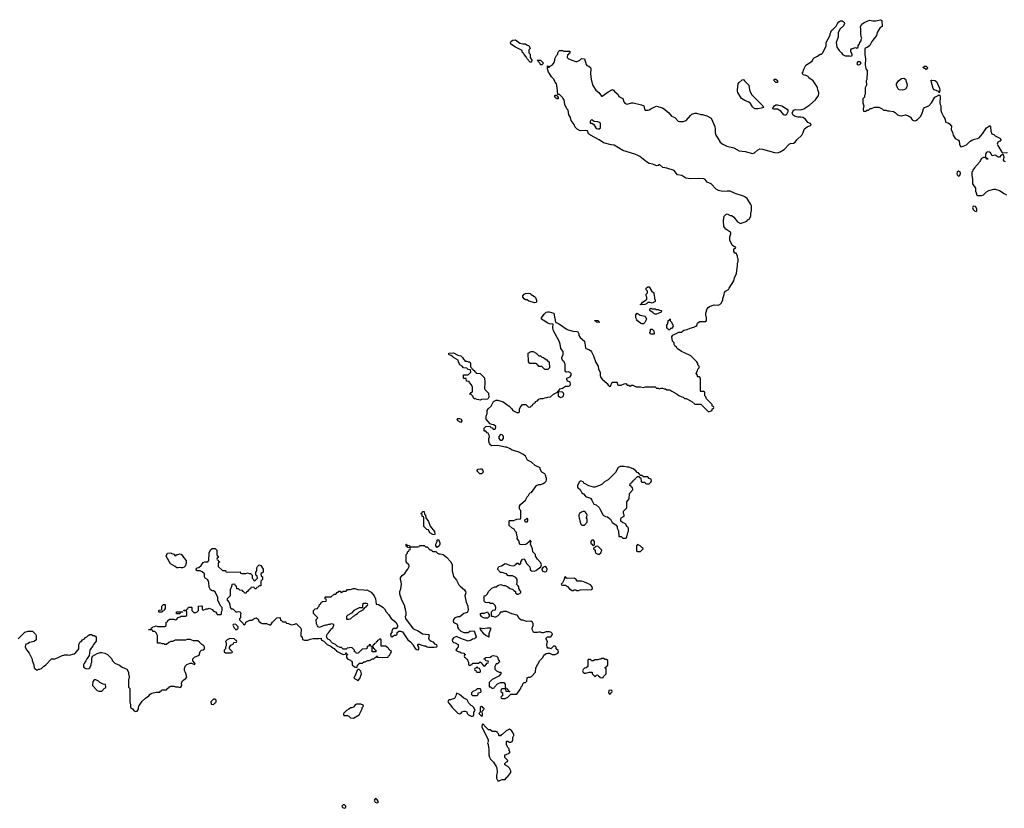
# Model space of a CAD drawing. Header units: inches. Extents: x 1861287 to 2052918, y 204622 to 437896.
# Tile 173 of 215: x 1985936 to 1999313, y 357561 to 368282. Entities that reach past the tile are written whole.
import ezdxf

# ---------------------------------------------------------------- set-up
doc = ezdxf.new("R2010")
doc.units = ezdxf.units.IN
doc.header["$MEASUREMENT"] = 0
for name, color, linetype in [('B9385', 7, 'Continuous'), ('B9386', 7, 'Continuous'), ('B9395', 7, 'Continuous'), ('B9396', 7, 'Continuous')]:
    doc.layers.add(name, color=color, linetype=linetype)

msp = doc.modelspace()

# ---------------------------------------------------------------- linework, layer by layer
at = {"layer": 'B9385', "color": 5, "elevation": 160}
for points in [[(1985916, 359864), (1986005, 359955), (1986050, 359971), (1986112, 359970), (1986152, 359930), (1986162, 359910), (1986162, 359850), (1986131, 359829), (1986070, 359815), (1986050, 359802), (1986014, 359790), (1986012, 359750), (1986031, 359710), (1986065, 359670), (1986105, 359590), (1986105, 359570), (1986126, 359510), (1986132, 359470), (1986140, 359460), (1986164, 359444), (1986176, 359444), (1986190, 359452), (1986210, 359452), (1986230, 359462), (1986258, 359490), (1986290, 359511), (1986370, 359591), (1986413, 359593), (1986450, 359605), (1986506, 359634), (1986550, 359646), (1986590, 359646), (1986610, 359641), (1986678, 359662), (1986700, 359680), (1986730, 359714), (1986738, 359730), (1986738, 359790), (1986756, 359824), (1986780, 359840), (1986790, 359852), (1986815, 359865), (1986830, 359882), (1986848, 359892), (1986866, 359910), (1986890, 359922), (1986910, 359922), (1986930, 359912), (1986954, 359910), (1986974, 359890), (1986973, 359833), (1986938, 359790), (1986931, 359770), (1986891, 359710), (1986880, 359640), (1986862, 359610), (1986846, 359594), (1986835, 359565), (1986811, 359530), (1986802, 359510), (1986804, 359484), (1986814, 359470), (1986850, 359458), (1986876, 359464), (1986888, 359472), (1986908, 359512), (1986909, 359531), (1986915, 359550), (1986916, 359604), (1986926, 359630), (1986990, 359665), (1987030, 359678), (1987050, 359678), (1987092, 359672), (1987130, 359654), (1987180, 359600), (1987200, 359560), (1987230, 359532), (1987290, 359505), (1987330, 359478), (1987390, 359452), (1987412, 359410), (1987412, 359390), (1987422, 359350), (1987422, 359330), (1987414, 359310), (1987414, 359210), (1987432, 359190), (1987432, 359010), (1987442, 358970), (1987442, 358930), (1987470, 358912), (1987490, 358885), (1987510, 358876), (1987530, 358881), (1987549, 358910), (1987549, 358931), (1987555, 358950), (1987601, 359019), (1987643, 359057), (1987692, 359088), (1987709, 359111), (1987730, 359125), (1987790, 359141), (1987810, 359138), (1987838, 359142), (1987850, 359154), (1987862, 359158), (1987866, 359170), (1987873, 359173), (1987930, 359174), (1987950, 359194), (1987962, 359198), (1987970, 359214), (1987990, 359222), (1988030, 359222), (1988053, 359213), (1988090, 359212), (1988110, 359205), (1988126, 359210), (1988138, 359230), (1988136, 359264), (1988150, 359294), (1988170, 359314), (1988195, 359325), (1988206, 359350), (1988190, 359406), (1988176, 359436), (1988176, 359464), (1988185, 359495), (1988205, 359515), (1988253, 359533), (1988270, 359534), (1988310, 359514), (1988318, 359530), (1988316, 359536), (1988288, 359568), (1988289, 359591), (1988310, 359614), (1988375, 359645), (1988388, 359692), (1988396, 359704), (1988408, 359712), (1988430, 359714), (1988446, 359730), (1988446, 359750), (1988438, 359770), (1988410, 359786), (1988380, 359820), (1988356, 359836), (1988296, 359836), (1988250, 359858), (1988210, 359858), (1988190, 359846), (1988050, 359846), (1988010, 359828), (1987990, 359828), (1987964, 359816), (1987930, 359788), (1987910, 359788), (1987896, 359796), (1987870, 359798), (1987850, 359806), (1987810, 359806), (1987806, 359810), (1987806, 359910), (1987790, 359946), (1987770, 359966), (1987747, 359967), (1987742, 359982), (1987730, 359986), (1987690, 359986), (1987686, 359990), (1987690, 359994), (1987722, 359998), (1987723, 360000)], [(1988864, 360000), (1988870, 359994), (1988890, 359994), (1988896, 360000)], [(1989759, 360000), (1989760, 360000), (1989762, 359970), (1989754, 359950), (1989754, 359910), (1989758, 359898), (1989774, 359890), (1989778, 359858), (1989805, 359845), (1989850, 359845), (1989881, 359859), (1989929, 359871), (1990000, 359871)]]:
    msp.add_lwpolyline(points, dxfattribs=at)
for points in [[(1988790, 359868), (1988754, 359850), (1988734, 359830), (1988742, 359810), (1988742, 359770), (1988734, 359750), (1988734, 359730), (1988714, 359710), (1988714, 359690), (1988733, 359673), (1988810, 359674), (1988822, 359678), (1988826, 359690), (1988786, 359730), (1988786, 359750), (1988803, 359777), (1988842, 359798), (1988847, 359813), (1988882, 359818), (1988886, 359830), (1988882, 359842), (1988867, 359847), (1988850, 359866)], [(1986970, 359306), (1986950, 359306), (1986930, 359286), (1986925, 359230), (1986990, 359162), (1987013, 359153), (1987050, 359154), (1987090, 359194), (1987102, 359198), (1987106, 359210), (1987102, 359242), (1987070, 359248), (1987026, 359270), (1987006, 359290), (1986990, 359298)], [(1988590, 359046), (1988570, 359046), (1988534, 359010), (1988538, 358978), (1988570, 358974), (1988590, 358994), (1988602, 358998), (1988606, 359010), (1988606, 359030)]]:
    msp.add_lwpolyline(points, close=True, dxfattribs=at)
at = {"layer": 'B9386', "color": 5, "elevation": 160}
for points in [[(1987723, 360000), (1987727, 360013), (1987742, 360018), (1987746, 360030), (1987767, 360033), (1987790, 360042), (1987810, 360034), (1987910, 360034), (1987922, 360038), (1987926, 360050), (1987926, 360090), (1987942, 360098), (1987947, 360113), (1987970, 360134), (1988030, 360134), (1988050, 360122), (1988066, 360130), (1988087, 360153), (1988116, 360164), (1988130, 360174), (1988190, 360174), (1988202, 360178), (1988206, 360190), (1988206, 360230), (1988202, 360242), (1988166, 360246), (1988166, 360250), (1988170, 360254), (1988202, 360258), (1988206, 360270), (1988222, 360278), (1988230, 360294), (1988270, 360294), (1988274, 360290), (1988274, 360250), (1988304, 360224), (1988330, 360222), (1988346, 360230), (1988366, 360250), (1988366, 360310), (1988410, 360314), (1988414, 360310), (1988414, 360270), (1988418, 360258), (1988430, 360254), (1988470, 360274), (1988490, 360274), (1988510, 360282), (1988550, 360262), (1988570, 360242), (1988594, 360230), (1988614, 360210), (1988618, 360198), (1988630, 360194), (1988670, 360194), (1988678, 360202), (1988678, 360230), (1988686, 360250), (1988686, 360290), (1988668, 360308), (1988640, 360360), (1988628, 360390), (1988627, 360427), (1988590, 360506), (1988570, 360518), (1988550, 360518), (1988528, 360530), (1988508, 360568), (1988506, 360630), (1988496, 360656), (1988486, 360670), (1988458, 360690), (1988448, 360710), (1988446, 360750), (1988416, 360776), (1988390, 360788), (1988348, 360788), (1988328, 360810), (1988346, 360830), (1988370, 360834), (1988400, 360860), (1988430, 360902), (1988453, 360913), (1988490, 360914), (1988506, 360930), (1988508, 361032), (1988527, 361073), (1988550, 361094), (1988592, 361092), (1988614, 361070), (1988614, 361010), (1988618, 360998), (1988634, 360990), (1988634, 360970), (1988618, 360962), (1988614, 360950), (1988618, 360938), (1988633, 360933), (1988638, 360918), (1988654, 360910), (1988638, 360902), (1988634, 360890), (1988634, 360850), (1988690, 360794), (1988730, 360794), (1988738, 360778), (1988753, 360773), (1988930, 360774), (1988938, 360758), (1988953, 360753), (1989007, 360753), (1989030, 360762), (1989053, 360753), (1989072, 360752), (1989094, 360730), (1989094, 360690), (1989113, 360673), (1989118, 360658), (1989130, 360654), (1989166, 360690), (1989162, 360722), (1989146, 360730), (1989146, 360770), (1989158, 360790), (1989158, 360830), (1989166, 360850), (1989188, 360872), (1989210, 360862), (1989242, 360810), (1989242, 360770), (1989214, 360750), (1989218, 360718), (1989234, 360710), (1989234, 360670), (1989214, 360650), (1989214, 360590), (1989210, 360586), (1989190, 360586), (1989173, 360567), (1989158, 360562), (1989150, 360546), (1989130, 360546), (1989122, 360562), (1989110, 360566), (1989078, 360562), (1989073, 360547), (1989058, 360542), (1989054, 360530), (1989038, 360522), (1989032, 360508), (1989018, 360502), (1989013, 360487), (1988990, 360486), (1988982, 360502), (1988966, 360510), (1988962, 360522), (1988928, 360528), (1988910, 360546), (1988887, 360547), (1988882, 360582), (1988867, 360587), (1988862, 360602), (1988850, 360606), (1988818, 360602), (1988814, 360570), (1988804, 360556), (1988794, 360530), (1988794, 360450), (1988754, 360410), (1988754, 360390), (1988780, 360360), (1988793, 360327), (1988794, 360290), (1988810, 360274), (1988830, 360274), (1988873, 360233), (1988890, 360232), (1988910, 360238), (1988932, 360230), (1988942, 360210), (1988934, 360190), (1988934, 360150), (1988924, 360136), (1988924, 360124), (1988973, 360073), (1988978, 360058), (1988990, 360054), (1989006, 360070), (1989008, 360092), (1989063, 360117), (1989090, 360118), (1989130, 360145), (1989150, 360151), (1989174, 360134), (1989186, 360106), (1989210, 360082), (1989230, 360072), (1989290, 360072), (1989330, 360054), (1989350, 360054), (1989369, 360091), (1989430, 360152), (1989470, 360154), (1989474, 360150), (1989478, 360118), (1989493, 360113), (1989510, 360094), (1989550, 360094), (1989558, 360078), (1989590, 360074), (1989604, 360064), (1989630, 360054), (1989650, 360062), (1989676, 360064), (1989690, 360074), (1989754, 360010), (1989759, 360000)], [(1990000, 360022), (1989990, 360026), (1989980, 360040), (1989968, 360070), (1989966, 360130), (1989986, 360150), (1989926, 360210), (1989928, 360252), (1989950, 360274), (1989982, 360278), (1989987, 360293), (1990000, 360304)], [(1988896, 360000), (1988906, 360010), (1988906, 360030), (1988870, 360066), (1988838, 360062), (1988834, 360050), (1988850, 360014), (1988864, 360000)]]:
    msp.add_lwpolyline(points, dxfattribs=at)
for points in [[(1988050, 360994), (1988062, 360998), (1988068, 361012), (1988087, 361013), (1988110, 361022), (1988130, 361014), (1988150, 360994), (1988165, 360965), (1988198, 360930), (1988198, 360890), (1988185, 360855), (1988170, 360838), (1988150, 360828), (1988130, 360828), (1988110, 360835), (1988090, 360828), (1988070, 360828), (1988046, 360850), (1987983, 360883), (1987928, 360990), (1987946, 361030), (1987990, 361034), (1988004, 361024), (1988030, 361014)], [(1987830, 360226), (1987826, 360230), (1987826, 360250), (1987830, 360254), (1987862, 360258), (1987866, 360270), (1987866, 360310), (1987890, 360334), (1987910, 360334), (1987914, 360330), (1987914, 360270), (1987898, 360262), (1987893, 360247), (1987878, 360242), (1987870, 360226)], [(1988110, 360206), (1988067, 360207), (1988066, 360230), (1988070, 360234), (1988154, 360234), (1988150, 360226), (1988118, 360222)]]:
    msp.add_lwpolyline(points, close=True, dxfattribs=at)
at = {"layer": 'B9395', "color": 5, "elevation": 160}
for points in [[(1990000, 359871), (1990032, 359872), (1990034, 359850), (1990070, 359834), (1990114, 359790), (1990165, 359765), (1990190, 359742), (1990210, 359734), (1990218, 359718), (1990234, 359710), (1990238, 359698), (1990330, 359654), (1990362, 359658), (1990367, 359673), (1990373, 359673), (1990378, 359658), (1990394, 359650), (1990378, 359642), (1990374, 359610), (1990394, 359590), (1990430, 359574), (1990442, 359562), (1990452, 359550), (1990454, 359510), (1990484, 359484), (1990510, 359474), (1990522, 359478), (1990526, 359510), (1990542, 359518), (1990547, 359533), (1990590, 359534), (1990610, 359554), (1990630, 359554), (1990668, 359572), (1990690, 359572), (1990728, 359592), (1990747, 359593), (1990770, 359614), (1990782, 359618), (1990790, 359634), (1990798, 359618), (1990810, 359614), (1990870, 359612), (1990942, 359618), (1990947, 359633), (1990962, 359638), (1990976, 359664), (1990986, 359690), (1990982, 359702), (1990967, 359707), (1990962, 359722), (1990950, 359726), (1990942, 359742), (1990928, 359748), (1990922, 359762), (1990910, 359766), (1990847, 359767), (1990846, 359850), (1990830, 359866), (1990813, 359847), (1990798, 359842), (1990793, 359827), (1990778, 359822), (1990773, 359807), (1990758, 359802), (1990753, 359787), (1990738, 359782), (1990734, 359770), (1990738, 359738), (1990753, 359733), (1990758, 359718), (1990774, 359710), (1990773, 359687), (1990727, 359687), (1990726, 359750), (1990722, 359762), (1990707, 359767), (1990702, 359782), (1990690, 359786), (1990673, 359767), (1990658, 359762), (1990653, 359727), (1990590, 359726), (1990534, 359670), (1990510, 359666), (1990502, 359682), (1990487, 359687), (1990486, 359710), (1990450, 359746), (1990384, 359736), (1990370, 359726), (1990330, 359726), (1990310, 359746), (1990288, 359748), (1990250, 359766), (1990226, 359790), (1990187, 359807), (1990146, 359850), (1990122, 359862), (1990106, 359890), (1990115, 359930), (1990133, 359947), (1990174, 360000)], [(1991007, 360000), (1990994, 359970), (1990994, 359950), (1990974, 359930), (1990978, 359898), (1990990, 359894), (1991016, 359904), (1991030, 359914), (1991050, 359914), (1991066, 359930), (1991066, 359950), (1991086, 359970), (1991111, 359971), (1991139, 359959), (1991210, 359852), (1991244, 359824), (1991282, 359782), (1991285, 359770), (1991310, 359732), (1991330, 359722), (1991350, 359714), (1991358, 359722), (1991358, 359750), (1991347, 359773), (1991346, 359790), (1991350, 359794), (1991370, 359792), (1991384, 359784), (1991432, 359772), (1991450, 359771), (1991470, 359758), (1991490, 359752), (1991567, 359753), (1991602, 359758), (1991606, 359770), (1991602, 359782), (1991587, 359787), (1991559, 359819), (1991526, 359830), (1991505, 359845), (1991495, 359870), (1991506, 359910), (1991490, 359918), (1991410, 359929), (1991350, 359968), (1991290, 359998), (1991288, 360000)], [(1991899, 360000), (1991900, 360000), (1991931, 359971), (1991970, 359952), (1992028, 359952), (1992050, 359971), (1992110, 359974), (1992136, 359890), (1992130, 359878), (1992115, 359865), (1992090, 359862), (1992071, 359849), (1992030, 359835), (1991930, 359868), (1991870, 359898), (1991830, 359878), (1991812, 359850), (1991814, 359830), (1991830, 359814), (1991852, 359812), (1991892, 359790), (1991892, 359750), (1991880, 359740), (1991862, 359710), (1991865, 359705), (1991893, 359693), (1991914, 359690), (1991933, 359673), (1991972, 359672), (1991978, 359658), (1991993, 359653), (1991990, 359646), (1991978, 359642), (1991974, 359630), (1991978, 359618), (1991990, 359614), (1991998, 359598), (1992014, 359590), (1992024, 359564), (1992034, 359550), (1992034, 359510), (1992050, 359502), (1992058, 359502), (1992067, 359513), (1992082, 359518), (1992090, 359534), (1992170, 359534), (1992190, 359554), (1992213, 359533), (1992218, 359518), (1992233, 359513), (1992238, 359498), (1992250, 359494), (1992262, 359498), (1992267, 359513), (1992287, 359533), (1992302, 359538), (1992306, 359550), (1992302, 359562), (1992270, 359566), (1992262, 359582), (1992247, 359587), (1992247, 359593), (1992262, 359598), (1992267, 359613), (1992330, 359614), (1992346, 359630), (1992370, 359638), (1992412, 359630), (1992432, 359610), (1992438, 359578), (1992450, 359574), (1992454, 359550), (1992438, 359542), (1992430, 359526), (1992410, 359526), (1992404, 359516), (1992393, 359487), (1992393, 359453), (1992414, 359430), (1992450, 359414), (1992473, 359413), (1992474, 359390), (1992444, 359356), (1992354, 359310), (1992314, 359270), (1992314, 359214), (1992332, 359212), (1992350, 359194), (1992370, 359194), (1992382, 359198), (1992386, 359210), (1992428, 359252), (1992469, 359271), (1992514, 359270), (1992534, 359250), (1992534, 359210), (1992538, 359198), (1992553, 359193), (1992558, 359178), (1992573, 359173), (1992578, 359158), (1992594, 359150), (1992590, 359146), (1992547, 359147), (1992542, 359182), (1992530, 359186), (1992490, 359186), (1992478, 359182), (1992474, 359150), (1992494, 359130), (1992494, 359090), (1992478, 359082), (1992474, 359070), (1992478, 359058), (1992490, 359054), (1992530, 359054), (1992566, 359070), (1992610, 359114), (1992690, 359112), (1992730, 359174), (1992746, 359190), (1992748, 359212), (1992766, 359230), (1992770, 359254), (1992788, 359272), (1992807, 359273), (1992826, 359290), (1992830, 359334), (1992850, 359342), (1992870, 359342), (1992890, 359352), (1992946, 359410), (1992948, 359470), (1993002, 359570), (1993042, 359610), (1993056, 359644), (1993090, 359665), (1993112, 359672), (1993132, 359672), (1993170, 359654), (1993210, 359654), (1993246, 359670), (1993258, 359682), (1993258, 359690), (1993250, 359706), (1993226, 359730), (1993226, 359750), (1993210, 359766), (1993190, 359766), (1993150, 359728), (1993136, 359736), (1993110, 359738), (1993102, 359750), (1993097, 359790), (1993109, 359830), (1993086, 359870), (1993109, 359891), (1993150, 359892), (1993168, 359910), (1993174, 359934), (1993154, 359954), (1993130, 359962), (1993090, 359962), (1993050, 359948), (1993030, 359948), (1993010, 359955), (1992990, 359955), (1992970, 359949), (1992926, 359950), (1992916, 359956), (1992898, 359990), (1992898, 360000)], [(1992333, 360000), (1992334, 359990), (1992318, 359962), (1992312, 359932), (1992310, 359888), (1992298, 359898), (1992270, 359909), (1992247, 359927), (1992198, 359990), (1992198, 359998), (1992196, 360000)]]:
    msp.add_lwpolyline(points, dxfattribs=at)
for points in [[(1993870, 359598), (1993844, 359596), (1993832, 359588), (1993813, 359587), (1993790, 359578), (1993750, 359578), (1993730, 359566), (1993710, 359566), (1993690, 359586), (1993658, 359582), (1993654, 359570), (1993654, 359490), (1993634, 359470), (1993610, 359466), (1993590, 359446), (1993582, 359430), (1993592, 359410), (1993610, 359398), (1993630, 359398), (1993673, 359413), (1993714, 359414), (1993714, 359390), (1993750, 359354), (1993762, 359358), (1993767, 359373), (1993790, 359374), (1993798, 359358), (1993813, 359353), (1993818, 359338), (1993850, 359334), (1993862, 359338), (1993867, 359353), (1993906, 359390), (1993906, 359450), (1993902, 359462), (1993886, 359470), (1993902, 359478), (1993907, 359493), (1993922, 359498), (1993926, 359510), (1993926, 359570), (1993910, 359586), (1993890, 359586)], [(1992150, 359486), (1992133, 359467), (1992118, 359462), (1992114, 359450), (1992118, 359438), (1992133, 359433), (1992138, 359418), (1992150, 359414), (1992190, 359414), (1992196, 359424), (1992196, 359436), (1992182, 359462), (1992167, 359467)], [(1990550, 359446), (1990530, 359446), (1990522, 359438), (1990505, 359390), (1990474, 359330), (1990512, 359312), (1990530, 359294), (1990556, 359324), (1990582, 359390), (1990570, 359426)], [(1992190, 359186), (1992150, 359186), (1992133, 359167), (1992094, 359150), (1992074, 359130), (1992074, 359110), (1992090, 359094), (1992150, 359094), (1992166, 359110), (1992167, 359133), (1992202, 359138), (1992206, 359150), (1992202, 359182)], [(1991870, 359126), (1991862, 359090), (1991844, 359056), (1991830, 359048), (1991813, 359047), (1991790, 359038), (1991770, 359038), (1991762, 359030), (1991752, 359010), (1991765, 358990), (1991790, 358965), (1991811, 358930), (1991890, 358856), (1991915, 358845), (1991930, 358852), (1991949, 358871), (1991970, 358882), (1991990, 358882), (1992013, 358873), (1992014, 358850), (1992034, 358830), (1992070, 358814), (1992090, 358814), (1992102, 358818), (1992106, 358830), (1992106, 358870), (1992126, 358890), (1992108, 358930), (1992090, 358948), (1992070, 358958), (1992038, 358990), (1992015, 359035), (1991970, 359058), (1991910, 359108)], [(1993970, 359166), (1993938, 359162), (1993934, 359130), (1993950, 359114), (1993962, 359118), (1993967, 359133), (1993982, 359138), (1993986, 359150), (1993982, 359162)], [(1990570, 358978), (1990510, 358978), (1990492, 358968), (1990470, 358938), (1990450, 358929), (1990430, 358928), (1990410, 358908), (1990374, 358890), (1990334, 358850), (1990334, 358830), (1990342, 358822), (1990390, 358822), (1990410, 358812), (1990431, 358791), (1990470, 358786), (1990548, 358832), (1990587, 358913), (1990588, 358932), (1990606, 358950), (1990602, 358962)], [(1992210, 358946), (1992194, 358930), (1992194, 358870), (1992174, 358850), (1992210, 358814), (1992222, 358818), (1992226, 358830), (1992226, 358850), (1992218, 358870), (1992220, 358880), (1992227, 358893), (1992246, 358910), (1992242, 358922), (1992227, 358927), (1992222, 358942)], [(1992230, 358706), (1992218, 358702), (1992214, 358670), (1992302, 358490), (1992302, 358470), (1992294, 358450), (1992302, 358430), (1992305, 358390), (1992312, 358370), (1992311, 358290), (1992318, 358258), (1992331, 358231), (1992372, 358190), (1992411, 358131), (1992418, 358110), (1992422, 358050), (1992412, 358010), (1992412, 357970), (1992430, 357934), (1992450, 357934), (1992470, 357942), (1992490, 357952), (1992530, 357954), (1992556, 357984), (1992570, 357992), (1992608, 358050), (1992608, 358070), (1992590, 358106), (1992568, 358128), (1992526, 358150), (1992526, 358170), (1992550, 358194), (1992562, 358198), (1992566, 358210), (1992528, 358250), (1992526, 358290), (1992547, 358293), (1992586, 358310), (1992598, 358330), (1992588, 358348), (1992586, 358370), (1992566, 358390), (1992548, 358428), (1992548, 358472), (1992570, 358474), (1992590, 358462), (1992610, 358462), (1992626, 358470), (1992635, 358485), (1992636, 358524), (1992648, 358550), (1992648, 358570), (1992620, 358620), (1992590, 358638), (1992545, 358615), (1992490, 358566), (1992478, 358562), (1992470, 358546), (1992450, 358546), (1992446, 358550), (1992446, 358570), (1992427, 358587), (1992422, 358602), (1992410, 358606), (1992353, 358607), (1992330, 358626), (1992307, 358627), (1992247, 358687), (1992242, 358702)], [(1990350, 357608), (1990330, 357608), (1990312, 357590), (1990322, 357570), (1990350, 357561), (1990368, 357570), (1990368, 357590)], [(1990770, 357695), (1990751, 357670), (1990765, 357645), (1990790, 357636), (1990800, 357640), (1990809, 357650), (1990790, 357685)]]:
    msp.add_lwpolyline(points, close=True, dxfattribs=at)
at = {"layer": 'B9396', "color": 5, "elevation": 160}
for points in [[(1992898, 360000), (1992898, 360010), (1992914, 360046), (1992914, 360070), (1992904, 360090), (1992890, 360099), (1992870, 360104), (1992820, 360100), (1992770, 360118), (1992750, 360118), (1992723, 360143), (1992700, 360180), (1992689, 360189), (1992623, 360203), (1992550, 360238), (1992510, 360238), (1992490, 360229), (1992470, 360228), (1992450, 360198), (1992430, 360178), (1992400, 360160), (1992390, 360158), (1992367, 360167), (1992346, 360170), (1992346, 360230), (1992370, 360254), (1992402, 360258), (1992406, 360290), (1992396, 360316), (1992370, 360346), (1992333, 360347), (1992310, 360358), (1992290, 360355), (1992270, 360359), (1992249, 360370), (1992245, 360385), (1992248, 360450), (1992270, 360454), (1992288, 360472), (1992310, 360512), (1992350, 360552), (1992390, 360572), (1992410, 360574), (1992430, 360592), (1992447, 360593), (1992470, 360602), (1992510, 360591), (1992532, 360592), (1992570, 360574), (1992594, 360550), (1992630, 360542), (1992650, 360522), (1992674, 360510), (1992674, 360490), (1992693, 360473), (1992710, 360472), (1992746, 360490), (1992746, 360510), (1992730, 360526), (1992718, 360550), (1992718, 360570), (1992710, 360586), (1992688, 360608), (1992694, 360626), (1992694, 360670), (1992678, 360698), (1992630, 360722), (1992582, 360722), (1992570, 360726), (1992548, 360748), (1992530, 360755), (1992490, 360766), (1992470, 360766), (1992426, 360810), (1992448, 360850), (1992483, 360857), (1992530, 360891), (1992550, 360886), (1992590, 360865), (1992630, 360858), (1992656, 360864), (1992682, 360878), (1992690, 360894), (1992710, 360894), (1992718, 360878), (1992730, 360874), (1992746, 360890), (1992746, 360910), (1992768, 360950), (1992790, 360954), (1992826, 360886), (1992865, 360845), (1992871, 360810), (1992878, 360798), (1992891, 360791), (1992926, 360786), (1992947, 360793), (1993018, 360842), (1993026, 360870), (1993018, 360898), (1992969, 360950), (1992946, 360990), (1992946, 361010), (1992908, 361050), (1992902, 361090), (1992875, 361150), (1992886, 361190), (1992870, 361206), (1992858, 361182), (1992825, 361155), (1992810, 361148), (1992770, 361142), (1992730, 361148), (1992716, 361196), (1992695, 361230), (1992698, 361250), (1992689, 361270), (1992688, 361310), (1992668, 361330), (1992655, 361355), (1992626, 361370), (1992587, 361407), (1992586, 361470), (1992590, 361474), (1992650, 361472), (1992690, 361492), (1992742, 361498), (1992746, 361510), (1992746, 361610), (1992728, 361630), (1992728, 361670), (1992738, 361690), (1992808, 361750), (1992830, 361794), (1992848, 361812), (1992868, 361850), (1992890, 361854), (1992958, 361950), (1992990, 361965), (1993015, 361965), (1993050, 361978), (1993070, 361991), (1993089, 362010), (1993095, 362025), (1993095, 362045), (1993082, 362090), (1993070, 362108), (1993028, 362130), (1993008, 362170), (1993006, 362190), (1992940, 362220), (1992890, 362268), (1992836, 362296), (1992810, 362348), (1992770, 362375), (1992710, 362405), (1992629, 362429), (1992590, 362454), (1992550, 362469), (1992530, 362469), (1992434, 362494), (1992350, 362489), (1992338, 362498), (1992320, 362520), (1992308, 362550), (1992308, 362590), (1992318, 362610), (1992316, 362636), (1992302, 362662), (1992287, 362667), (1992270, 362686), (1992247, 362687), (1992248, 362730), (1992270, 362752), (1992330, 362754), (1992338, 362738), (1992353, 362733), (1992370, 362714), (1992390, 362714), (1992402, 362718), (1992406, 362750), (1992376, 362776), (1992350, 362778), (1992327, 362787), (1992275, 362850), (1992275, 362890), (1992288, 362928), (1992289, 362970), (1992302, 362990), (1992342, 363030), (1992375, 363090), (1992408, 363110), (1992430, 363111), (1992505, 363085), (1992586, 363026), (1992622, 362990), (1992634, 362970), (1992690, 362942), (1992716, 362944), (1992727, 362953), (1992728, 362988), (1992735, 363010), (1992748, 363030), (1992769, 363051), (1992814, 363050), (1992850, 363014), (1992882, 363018), (1992887, 363033), (1992902, 363038), (1992907, 363053), (1992922, 363058), (1992926, 363070), (1992942, 363078), (1992946, 363090), (1992970, 363102), (1992990, 363122), (1993010, 363132), (1993050, 363132), (1993070, 363142), (1993096, 363144), (1993110, 363152), (1993147, 363153), (1993190, 363192), (1993242, 363218), (1993246, 363230), (1993260, 363240), (1993278, 363262), (1993310, 363271), (1993350, 363302), (1993390, 363302), (1993413, 363310), (1993419, 363330), (1993417, 363350), (1993410, 363357), (1993378, 363370), (1993368, 363390), (1993368, 363410), (1993414, 363426), (1993429, 363450), (1993429, 363470), (1993420, 363480), (1993390, 363494), (1993369, 363489), (1993356, 363496), (1993348, 363510), (1993347, 363593), (1993335, 363630), (1993321, 363641), (1993302, 363670), (1993302, 363690), (1993322, 363730), (1993322, 363770), (1993289, 363810), (1993281, 363870), (1993265, 363910), (1993213, 364013), (1993188, 364052), (1993178, 364090), (1993178, 364110), (1993186, 364130), (1993182, 364142), (1993133, 364147), (1993110, 364155), (1993050, 364198), (1993026, 364210), (1993026, 364230), (1993062, 364278), (1993090, 364306), (1993110, 364311), (1993130, 364311), (1993191, 364291), (1993214, 364170), (1993270, 364142), (1993372, 364070), (1993450, 364046), (1993504, 364044), (1993517, 364037), (1993531, 364011), (1993532, 363990), (1993550, 363962), (1993611, 363910), (1993621, 363821), (1993630, 363812), (1993670, 363798), (1993690, 363785), (1993707, 363767), (1993734, 363714), (1993762, 363622), (1993796, 363570), (1993802, 363530), (1993821, 363490), (1993823, 363443), (1993830, 363419), (1993850, 363394), (1993917, 363337), (1993930, 363314), (1993950, 363294), (1993962, 363298), (1993987, 363353), (1994050, 363354), (1994054, 363350), (1994058, 363318), (1994070, 363314), (1994110, 363314), (1994148, 363332), (1994170, 363334), (1994190, 363314), (1994212, 363312), (1994230, 363302), (1994248, 363312), (1994268, 363312), (1994310, 363292), (1994370, 363291), (1994410, 363282), (1994432, 363292), (1994570, 363292), (1994590, 363274), (1994612, 363272), (1994630, 363262), (1994650, 363272), (1994670, 363272), (1994690, 363262), (1994710, 363262), (1994730, 363252), (1994770, 363252), (1994794, 363230), (1994870, 363192), (1994890, 363172), (1994933, 363153), (1994952, 363152), (1994970, 363134), (1994990, 363132), (1995070, 363092), (1995110, 363054), (1995190, 363054), (1995290, 362954), (1995310, 362954), (1995346, 362970), (1995346, 362990), (1995362, 362998), (1995366, 363010), (1995362, 363022), (1995346, 363030), (1995346, 363050), (1995267, 363127), (1995256, 363156), (1995246, 363170), (1995246, 363210), (1995242, 363222), (1995230, 363226), (1995190, 363226), (1995186, 363230), (1995186, 363410), (1995170, 363426), (1995150, 363426), (1995146, 363430), (1995146, 363450), (1995128, 363470), (1995147, 363513), (1995148, 363532), (1995166, 363550), (1995166, 363570), (1995148, 363588), (1995148, 363610), (1995138, 363630), (1995053, 363713), (1994970, 363755), (1994929, 363769), (1994868, 363810), (1994858, 363830), (1994838, 363850), (1994828, 363868), (1994826, 363890), (1994806, 363910), (1994798, 363970), (1994810, 363992), (1994890, 364034), (1994930, 364034), (1994936, 364044), (1994960, 364060), (1995006, 364070), (1995046, 364090), (1995097, 364103), (1995123, 364117), (1995134, 364126), (1995145, 364155), (1995170, 364178), (1995259, 364181), (1995268, 364192), (1995269, 364230), (1995258, 364270), (1995258, 364290), (1995275, 364350), (1995288, 364370), (1995310, 364385), (1995370, 364405), (1995410, 364401), (1995434, 364406), (1995450, 364412), (1995468, 364430), (1995488, 364470), (1995489, 364491), (1995507, 364547), (1995510, 364574), (1995526, 364590), (1995568, 364612), (1995575, 364630), (1995639, 364730), (1995649, 364771), (1995673, 364830), (1995682, 364910), (1995688, 364930), (1995688, 364972), (1995698, 364990), (1995698, 365030), (1995688, 365048), (1995687, 365067), (1995678, 365090), (1995670, 365106), (1995650, 365106), (1995638, 365130), (1995640, 365160), (1995650, 365174), (1995662, 365178), (1995666, 365190), (1995640, 365200), (1995618, 365218), (1995586, 365286), (1995582, 365330), (1995598, 365370), (1995598, 365390), (1995530, 365435), (1995504, 365470), (1995497, 365550), (1995509, 365611), (1995530, 365634), (1995550, 365642), (1995590, 365622), (1995610, 365618), (1995638, 365598), (1995690, 365532), (1995730, 365512), (1995816, 365544), (1995830, 365562), (1995848, 365572), (1995868, 365610), (1995868, 365648), (1995878, 365690), (1995878, 365750), (1995868, 365770), (1995819, 365850), (1995790, 365874), (1995770, 365884), (1995657, 365917), (1995590, 365949), (1995550, 365953), (1995490, 365947), (1995430, 365959), (1995400, 365980), (1995330, 366049), (1995275, 366075), (1995250, 366110), (1995230, 366119), (1995156, 366124), (1995050, 366118), (1994986, 366126), (1994930, 366164), (1994875, 366175), (1994830, 366230), (1994730, 366265), (1994672, 366272), (1994630, 366313), (1994610, 366299), (1994590, 366293), (1994537, 366317), (1994490, 366328), (1994450, 366350), (1994361, 366421), (1994336, 366436), (1994293, 366453), (1994130, 366504), (1994014, 366574), (1993970, 366581), (1993868, 366608), (1993810, 366647), (1993689, 366710), (1993664, 366730), (1993649, 366769), (1993630, 366775), (1993550, 366769), (1993510, 366795), (1993483, 366823), (1993470, 366858), (1993429, 366910), (1993418, 366950), (1993395, 366990), (1993388, 367050), (1993369, 367069), (1993344, 367130), (1993334, 367194), (1993315, 367215), (1993310, 367226), (1993270, 367266), (1993246, 367266), (1993240, 367360), (1993229, 367410), (1993212, 367432), (1993192, 367472), (1993163, 367503), (1993134, 367550), (1993122, 367570), (1993107, 367613), (1993107, 367653), (1993114, 367650), (1993118, 367638), (1993130, 367634), (1993136, 367644), (1993175, 367670), (1993198, 367702), (1993208, 367730), (1993208, 367750), (1993230, 367794), (1993247, 367813), (1993248, 367832), (1993258, 367850), (1993270, 367862), (1993310, 367862), (1993330, 367852), (1993410, 367854), (1993410, 367826), (1993398, 367822), (1993393, 367807), (1993378, 367802), (1993374, 367770), (1993394, 367750), (1993450, 367725), (1993490, 367714), (1993510, 367714), (1993546, 367730), (1993570, 367754), (1993610, 367752), (1993631, 367671), (1993641, 367661), (1993670, 367651), (1993690, 367630), (1993694, 367610), (1993690, 367550), (1993701, 367470), (1993725, 367385), (1993765, 367325), (1993803, 367290), (1993842, 367242), (1993850, 367242), (1993930, 367301), (1993990, 367332), (1994004, 367324), (1994020, 367300), (1994062, 367270), (1994078, 367238), (1994130, 367212), (1994144, 367164), (1994164, 367144), (1994190, 367132), (1994249, 367151), (1994270, 367151), (1994385, 367125), (1994414, 367110), (1994422, 367090), (1994424, 367064), (1994433, 367053), (1994470, 367052), (1994490, 367058), (1994510, 367072), (1994576, 367104), (1994590, 367105), (1994670, 367083), (1994703, 367063), (1994757, 367017), (1994792, 366972), (1994835, 366950), (1994884, 366904), (1994899, 366899), (1994950, 366900), (1994990, 366910), (1995050, 366981), (1995070, 366996), (1995109, 367011), (1995130, 367011), (1995190, 366995), (1995213, 366993), (1995273, 366973), (1995330, 366943), (1995380, 366830), (1995385, 366795), (1995383, 366743), (1995392, 366710), (1995423, 366670), (1995455, 366615), (1995490, 366590), (1995544, 366564), (1995638, 366538), (1995710, 366501), (1995791, 366491), (1995890, 366463), (1995920, 366470), (1995958, 366510), (1995990, 366526), (1996030, 366520), (1996190, 366477), (1996230, 366473), (1996270, 366485), (1996324, 366516), (1996390, 366588), (1996410, 366597), (1996450, 366605), (1996470, 366619), (1996494, 366650), (1996562, 366710), (1996582, 366750), (1996592, 366788), (1996600, 366800), (1996633, 366827), (1996688, 366850), (1996678, 366870), (1996643, 366883), (1996610, 366929), (1996578, 366950), (1996550, 366959), (1996510, 366956), (1996470, 366965), (1996444, 366984), (1996433, 367010), (1996449, 367050), (1996462, 367058), (1996470, 367061), (1996550, 367058), (1996590, 367072), (1996670, 367125), (1996748, 367192), (1996789, 367250), (1996795, 367270), (1996794, 367294), (1996778, 367330), (1996775, 367355), (1996769, 367370), (1996715, 367450), (1996658, 367490), (1996648, 367508), (1996630, 367518), (1996586, 367530), (1996568, 367550), (1996576, 367564), (1996588, 367610), (1996618, 367662), (1996702, 367718), (1996718, 367750), (1996730, 367762), (1996776, 367784), (1996810, 367811), (1996830, 367812), (1996849, 367831), (1996895, 367925), (1996895, 367970), (1996949, 368071), (1996949, 368089), (1996965, 368135), (1996988, 368152), (1997030, 368194), (1997048, 368230), (1997066, 368254), (1997090, 368266), (1997110, 368266), (1997138, 368250), (1997143, 368230), (1997130, 368199), (1997083, 368157), (1997056, 368110), (1997054, 368046), (1997031, 367970), (1997038, 367910), (1997070, 367862), (1997102, 367830), (1997114, 367810), (1997150, 367792), (1997210, 367792), (1997230, 367785), (1997247, 367793), (1997248, 367810), (1997229, 367850), (1997229, 367871), (1997235, 367885), (1997263, 367897), (1997290, 367902), (1997310, 367894), (1997326, 367910), (1997326, 367930), (1997345, 367955), (1997350, 367974), (1997367, 367993), (1997368, 368012), (1997378, 368030), (1997369, 368049), (1997362, 368090), (1997364, 368150), (1997359, 368190), (1997378, 368222), (1997410, 368245), (1997484, 368276), (1997527, 368267), (1997570, 368265), (1997630, 368282), (1997651, 368270), (1997654, 368190), (1997626, 368174), (1997585, 368110), (1997575, 368065), (1997514, 367986), (1997485, 367930), (1997450, 367902), (1997425, 367895), (1997420, 367880), (1997418, 367810), (1997427, 367750), (1997421, 367670), (1997433, 367613), (1997452, 367590), (1997452, 367532), (1997445, 367510), (1997445, 367470), (1997438, 367450), (1997442, 367390), (1997425, 367355), (1997422, 367330), (1997422, 367270), (1997414, 367250), (1997414, 367230), (1997393, 367207), (1997392, 367150), (1997405, 367110), (1997394, 367070), (1997398, 367038), (1997430, 367034), (1997447, 367053), (1997470, 367054), (1997490, 367074), (1997510, 367074), (1997548, 367092), (1997610, 367092), (1997654, 367070), (1997673, 367053), (1997710, 367052), (1997725, 367045), (1997750, 367045), (1997810, 367032), (1997830, 367022), (1997862, 366990), (1997890, 366979), (1997910, 366977), (1997970, 366987), (1998010, 366976), (1998038, 366958), (1998060, 366920), (1998090, 366906), (1998110, 366911), (1998134, 366926), (1998178, 366970), (1998198, 367010), (1998215, 367070), (1998229, 367090), (1998290, 367111), (1998325, 367150), (1998369, 367230), (1998426, 367254), (1998430, 367262), (1998437, 367257), (1998443, 367230), (1998439, 367150), (1998441, 367130), (1998451, 367110), (1998451, 367050), (1998460, 367020), (1998486, 366966), (1998511, 366930), (1998514, 366890), (1998550, 366878), (1998570, 366865), (1998594, 366834), (1998591, 366790), (1998611, 366750), (1998618, 366710), (1998647, 366667), (1998690, 366642), (1998702, 366630), (1998705, 366590), (1998720, 366560), (1998730, 366552), (1998798, 366582), (1998850, 366632), (1998870, 366645), (1998910, 366658), (1998950, 366665), (1998970, 366676), (1999019, 366730), (1999073, 366810), (1999110, 366839), (1999117, 366837), (1999126, 366826), (1999128, 366768), (1999142, 366730), (1999170, 366722), (1999190, 366702), (1999254, 366670), (1999272, 366652), (1999254, 366630), (1999225, 366615), (1999216, 366590), (1999224, 366570), (1999281, 366481), (1999291, 366471), (1999357, 366477)], [(1999330, 366349), (1999310, 366358), (1999302, 366370), (1999313, 366413), (1999302, 366442), (1999290, 366449), (1999270, 366439), (1999250, 366413), (1999230, 366413), (1999190, 366438), (1999150, 366433), (1999127, 366470), (1999110, 366482), (1999090, 366484), (1999081, 366479), (1999067, 366470), (1999056, 366450), (1999058, 366422), (1999054, 366414), (1999072, 366410), (1999074, 366394), (1999086, 366394), (1999092, 366388), (1999070, 366386), (1999062, 366402), (1999047, 366407), (1999030, 366408), (1999005, 366395), (1998975, 366345), (1998910, 366268), (1998886, 366234), (1998882, 366218), (1998874, 366210), (1998872, 366170), (1998882, 366110), (1998882, 366050), (1998922, 365990), (1998922, 365950), (1998932, 365930), (1998938, 365898), (1998950, 365894), (1999007, 365893), (1999030, 365902), (1999070, 365942), (1999102, 365958), (1999170, 365978), (1999190, 365978), (1999250, 365958), (1999310, 365918), (1999343, 365903)], [(1991288, 360000), (1991180, 360140), (1991178, 360170), (1991186, 360190), (1991186, 360230), (1991178, 360250), (1991178, 360270), (1991168, 360290), (1991168, 360310), (1991123, 360403), (1991102, 360470), (1991102, 360510), (1991115, 360545), (1991122, 360610), (1991120, 360640), (1991109, 360670), (1991110, 360694), (1991118, 360710), (1991138, 360730), (1991169, 360751), (1991189, 360791), (1991208, 360810), (1991226, 360850), (1991222, 360882), (1991210, 360886), (1991186, 360910), (1991186, 361010), (1991206, 361030), (1991206, 361050), (1991222, 361058), (1991227, 361073), (1991242, 361078), (1991246, 361090), (1991242, 361102), (1991210, 361106), (1991202, 361122), (1991187, 361127), (1991186, 361150), (1991190, 361152), (1991198, 361138), (1991230, 361134), (1991238, 361118), (1991250, 361114), (1991350, 361114), (1991362, 361118), (1991366, 361130), (1991373, 361133), (1991432, 361132), (1991450, 361114), (1991470, 361114), (1991510, 361074), (1991530, 361074), (1991538, 361058), (1991550, 361054), (1991590, 361054), (1991614, 361030), (1991630, 361022), (1991650, 361022), (1991690, 361011), (1991734, 360974), (1991792, 360910), (1991812, 360870), (1991811, 360790), (1991831, 360711), (1991870, 360662), (1991901, 360601), (1991920, 360580), (1991979, 360530), (1991991, 360510), (1991996, 360490), (1991986, 360450), (1992003, 360363), (1992023, 360310), (1992031, 360250), (1992016, 360224), (1991970, 360209), (1991915, 360165), (1991890, 360162), (1991850, 360149), (1991831, 360130), (1991825, 360105), (1991832, 360090), (1991842, 360082), (1991872, 360070), (1991882, 360050), (1991885, 360025), (1991899, 360000)], [(1990000, 360304), (1990006, 360310), (1990007, 360333), (1990022, 360338), (1990027, 360353), (1990042, 360358), (1990047, 360373), (1990102, 360378), (1990106, 360390), (1990102, 360402), (1990086, 360410), (1990086, 360430), (1990090, 360434), (1990170, 360434), (1990210, 360474), (1990230, 360474), (1990247, 360493), (1990262, 360498), (1990270, 360514), (1990290, 360514), (1990298, 360498), (1990310, 360494), (1990330, 360514), (1990370, 360514), (1990390, 360534), (1990430, 360534), (1990469, 360551), (1990490, 360551), (1990530, 360534), (1990610, 360531), (1990630, 360525), (1990651, 360531), (1990710, 360498), (1990751, 360450), (1990771, 360410), (1990778, 360338), (1990810, 360334), (1990870, 360296), (1990893, 360273), (1990916, 360230), (1990951, 360190), (1990983, 360143), (1991045, 360090), (1991071, 360050), (1991071, 360029), (1991050, 360006), (1991010, 360006), (1991007, 360000)], [(1990174, 360000), (1990176, 360004), (1990190, 360014), (1990206, 360050), (1990202, 360062), (1990170, 360068), (1990150, 360058), (1990130, 360058), (1990111, 360049), (1990090, 360049), (1990050, 360038), (1990010, 360018), (1990000, 360022)], [(1992196, 360000), (1992188, 360010), (1992190, 360014), (1992225, 360005), (1992290, 360014), (1992333, 360013), (1992333, 360000)]]:
    msp.add_lwpolyline(points, dxfattribs=at)
for points in [[(1992770, 367952), (1992810, 367952), (1992830, 367934), (1992852, 367930), (1992872, 367890), (1992854, 367870), (1992854, 367830), (1992871, 367811), (1992872, 367770), (1992894, 367730), (1992890, 367706), (1992870, 367706), (1992830, 367748), (1992819, 367779), (1992788, 367810), (1992786, 367826), (1992768, 367830), (1992762, 367862), (1992670, 367908), (1992609, 367950), (1992604, 367970), (1992615, 367990), (1992637, 368003), (1992670, 368007), (1992690, 367996), (1992730, 367962)], [(1993030, 367666), (1993010, 367668), (1993008, 367688), (1992986, 367710), (1992982, 367722), (1992970, 367726), (1992967, 367733), (1993010, 367732), (1993054, 367690)], [(1997328, 367712), (1997308, 367692), (1997316, 367676), (1997330, 367668), (1997350, 367671), (1997369, 367690), (1997355, 367710)], [(1998250, 367606), (1998208, 367630), (1998228, 367650), (1998251, 367651), (1998270, 367632), (1998270, 367626)], [(1997930, 367322), (1997887, 367327), (1997867, 367347), (1997849, 367390), (1997849, 367411), (1997875, 367450), (1997916, 367484), (1997950, 367485), (1997970, 367472), (1997995, 367395), (1997991, 367370), (1997970, 367338), (1997950, 367329)], [(1995970, 367068), (1995930, 367068), (1995910, 367077), (1995890, 367095), (1995864, 367144), (1995841, 367161), (1995790, 367183), (1995742, 367210), (1995695, 367290), (1995689, 367310), (1995689, 367330), (1995696, 367410), (1995709, 367430), (1995750, 367466), (1995771, 367471), (1995785, 367450), (1995842, 367390), (1995851, 367330), (1995865, 367290), (1995882, 367262), (1996032, 367110), (1996042, 367090), (1996030, 367082)], [(1996210, 367426), (1996186, 367450), (1996186, 367470), (1996190, 367474), (1996210, 367474), (1996230, 367454), (1996230, 367426)], [(1998430, 367286), (1998426, 367306), (1998361, 367330), (1998345, 367345), (1998322, 367430), (1998320, 367460), (1998330, 367462), (1998370, 367455), (1998390, 367442), (1998435, 367350), (1998439, 367321)], [(1993250, 367206), (1993227, 367207), (1993222, 367222), (1993206, 367230), (1993206, 367250), (1993210, 367254), (1993234, 367254), (1993238, 367238), (1993253, 367233), (1993254, 367210)], [(1996330, 366984), (1996318, 366990), (1996279, 367039), (1996230, 367064), (1996184, 367064), (1996169, 367069), (1996175, 367090), (1996189, 367111), (1996210, 367125), (1996230, 367126), (1996290, 367111), (1996364, 367064), (1996372, 367050), (1996371, 367030), (1996350, 366984)], [(1993710, 366926), (1993690, 366906), (1993682, 366890), (1993690, 366874), (1993710, 366874), (1993730, 366862), (1993770, 366802), (1993790, 366796), (1993810, 366798), (1993829, 366811), (1993829, 366869), (1993821, 366881), (1993790, 366894), (1993740, 366900), (1993727, 366907)], [(1998690, 366221), (1998671, 366210), (1998668, 366190), (1998671, 366171), (1998690, 366156), (1998709, 366170), (1998719, 366190), (1998712, 366212)], [(1998890, 365746), (1998882, 365730), (1998890, 365702), (1998910, 365682), (1998930, 365674), (1998938, 365682), (1998938, 365710), (1998922, 365742)], [(1992930, 364434), (1992901, 364441), (1992855, 364455), (1992830, 364475), (1992810, 364475), (1992790, 364489), (1992774, 364510), (1992773, 364530), (1992789, 364550), (1992810, 364561), (1992845, 364565), (1992870, 364558), (1992884, 364544), (1992930, 364519), (1992943, 364503), (1992959, 364470), (1992957, 364443), (1992950, 364438)], [(1994530, 364428), (1994504, 364436), (1994470, 364438), (1994450, 364418), (1994430, 364409), (1994370, 364406), (1994366, 364410), (1994382, 364418), (1994396, 364444), (1994436, 364464), (1994456, 364484), (1994458, 364510), (1994448, 364530), (1994446, 364550), (1994466, 364570), (1994466, 364590), (1994446, 364610), (1994446, 364630), (1994470, 364652), (1994490, 364651), (1994518, 364598), (1994552, 364570), (1994554, 364530), (1994562, 364510), (1994562, 364490), (1994571, 364471), (1994572, 364450)], [(1994390, 364148), (1994370, 364158), (1994329, 364189), (1994320, 364200), (1994309, 364230), (1994309, 364271), (1994327, 364293), (1994367, 364267), (1994432, 364250), (1994452, 364210), (1994430, 364166), (1994410, 364148)], [(1994530, 364352), (1994570, 364352), (1994584, 364344), (1994610, 364342), (1994630, 364332), (1994654, 364330), (1994650, 364308), (1994610, 364288), (1994590, 364278), (1994570, 364278), (1994550, 364288), (1994540, 364300), (1994503, 364323), (1994498, 364330), (1994498, 364350), (1994510, 364362)], [(1993810, 364166), (1993768, 364168), (1993762, 364182), (1993746, 364190), (1993750, 364194), (1993790, 364194), (1993798, 364178), (1993810, 364174)], [(1994750, 364066), (1994742, 364082), (1994726, 364090), (1994726, 364130), (1994736, 364144), (1994747, 364173), (1994748, 364192), (1994762, 364198), (1994770, 364214), (1994774, 364210), (1994774, 364190), (1994792, 364172), (1994812, 364130), (1994814, 364110), (1994790, 364086), (1994778, 364082), (1994770, 364066)], [(1994507, 364007), (1994498, 364030), (1994506, 364050), (1994507, 364073), (1994530, 364074), (1994552, 364052), (1994554, 364010), (1994550, 364008)], [(1991990, 363642), (1992010, 363642), (1992030, 363632), (1992050, 363632), (1992062, 363610), (1992062, 363562), (1992074, 363550), (1992078, 363538), (1992093, 363533), (1992098, 363518), (1992112, 363512), (1992118, 363498), (1992134, 363490), (1992138, 363478), (1992193, 363473), (1992250, 363414), (1992256, 363350), (1992251, 363270), (1992262, 363250), (1992305, 363205), (1992311, 363149), (1992302, 363130), (1992290, 363122), (1992210, 363118), (1992190, 363108), (1992176, 363116), (1992150, 363118), (1992130, 363128), (1992110, 363129), (1992088, 363168), (1992070, 363186), (1992046, 363190), (1992062, 363198), (1992070, 363214), (1992082, 363218), (1992087, 363233), (1992087, 363287), (1992076, 363316), (1992046, 363350), (1992042, 363362), (1992008, 363368), (1992002, 363402), (1991970, 363406), (1991966, 363410), (1991967, 363453), (1992030, 363454), (1992066, 363490), (1992062, 363522), (1992030, 363526), (1992010, 363546), (1991967, 363547), (1991946, 363570), (1991918, 363590), (1991898, 363630), (1991895, 363655), (1991830, 363688), (1991820, 363700), (1991796, 363716), (1991770, 363726), (1991766, 363730), (1991766, 363750), (1991830, 363752), (1991890, 363722), (1991930, 363711), (1991952, 363690), (1991965, 363665)], [(1993070, 363526), (1993030, 363566), (1992990, 363566), (1992982, 363582), (1992966, 363590), (1992962, 363602), (1992947, 363607), (1992866, 363610), (1992848, 363630), (1992846, 363750), (1992886, 363770), (1992914, 363770), (1992954, 363750), (1992990, 363714), (1993012, 363712), (1993030, 363694), (1993054, 363690), (1993074, 363670), (1993097, 363657), (1993105, 363645), (1993131, 363631), (1993134, 363550), (1993110, 363526)], [(1993258, 363222), (1993251, 363209), (1993254, 363170), (1993270, 363154), (1993290, 363148), (1993310, 363155), (1993325, 363170), (1993330, 363190), (1993324, 363204), (1993310, 363219)], [(1991930, 362808), (1991888, 362830), (1991878, 362850), (1991890, 362862), (1991910, 362862), (1991932, 362850), (1991942, 362830)], [(1992470, 362641), (1992445, 362615), (1992445, 362590), (1992466, 362566), (1992490, 362567), (1992511, 362589), (1992511, 362611), (1992505, 362625), (1992490, 362639)], [(1992210, 362108), (1992188, 362110), (1992148, 362150), (1992166, 362170), (1992197, 362177), (1992210, 362174), (1992230, 362154), (1992232, 362130)], [(1994150, 362208), (1994110, 362208), (1994093, 362207), (1994065, 362195), (1994030, 362128), (1993982, 362078), (1993930, 362028), (1993882, 361998), (1993850, 361969), (1993814, 361950), (1993750, 361929), (1993730, 361929), (1993670, 361944), (1993626, 361966), (1993602, 361982), (1993590, 361998), (1993570, 362009), (1993550, 362008), (1993540, 362000), (1993514, 361950), (1993514, 361930), (1993518, 361918), (1993530, 361914), (1993550, 361894), (1993572, 361852), (1993597, 361837), (1993625, 361805), (1993637, 361797), (1993690, 361778), (1993710, 361752), (1993738, 361698), (1993770, 361685), (1993811, 361651), (1993822, 361622), (1993865, 361545), (1993894, 361530), (1993922, 361522), (1993950, 361502), (1993962, 361490), (1993985, 361445), (1994037, 361417), (1994052, 361390), (1994052, 361370), (1994072, 361332), (1994078, 361258), (1994110, 361254), (1994130, 361234), (1994170, 361234), (1994182, 361238), (1994187, 361253), (1994198, 361310), (1994208, 361330), (1994207, 361367), (1994202, 361382), (1994190, 361386), (1994166, 361430), (1994125, 361445), (1994104, 361464), (1994102, 361490), (1994109, 361511), (1994147, 361533), (1994148, 361550), (1994138, 361570), (1994140, 361600), (1994170, 361634), (1994182, 361638), (1994186, 361650), (1994187, 361727), (1994218, 361770), (1994220, 361840), (1994266, 361890), (1994262, 361922), (1994250, 361926), (1994242, 361942), (1994226, 361950), (1994228, 361972), (1994242, 361978), (1994247, 361993), (1994262, 361998), (1994267, 362013), (1994282, 362018), (1994290, 362034), (1994302, 362038), (1994306, 362050), (1994330, 362074), (1994354, 362074), (1994358, 362058), (1994373, 362053), (1994378, 361998), (1994390, 361994), (1994430, 361994), (1994438, 361978), (1994450, 361974), (1994490, 361974), (1994510, 361994), (1994518, 362010), (1994515, 362035), (1994490, 362046), (1994470, 362066), (1994410, 362066), (1994390, 362086), (1994366, 362086), (1994362, 362102), (1994347, 362107), (1994342, 362122), (1994327, 362127), (1994306, 362150), (1994270, 362175), (1994210, 362198), (1994190, 362198)], [(1991570, 361278), (1991550, 361282), (1991510, 361308), (1991490, 361346), (1991466, 361350), (1991426, 361390), (1991426, 361510), (1991422, 361522), (1991406, 361530), (1991402, 361562), (1991386, 361570), (1991402, 361578), (1991410, 361594), (1991430, 361594), (1991438, 361558), (1991451, 361550), (1991452, 361510), (1991490, 361462), (1991515, 361395), (1991570, 361322), (1991578, 361290)], [(1993590, 361595), (1993570, 361589), (1993542, 361570), (1993531, 361550), (1993531, 361530), (1993545, 361470), (1993562, 361422), (1993572, 361412), (1993610, 361412), (1993647, 361453), (1993647, 361487), (1993642, 361502), (1993628, 361510), (1993642, 361518), (1993648, 361550), (1993638, 361570), (1993614, 361594)], [(1992830, 361506), (1992813, 361487), (1992798, 361482), (1992794, 361470), (1992810, 361454), (1992830, 361454), (1992838, 361470), (1992838, 361490)], [(1991610, 361106), (1991588, 361128), (1991588, 361150), (1991608, 361190), (1991608, 361212), (1991627, 361213), (1991632, 361210), (1991633, 361193), (1991642, 361170), (1991642, 361150), (1991634, 361130)], [(1993730, 361206), (1993710, 361206), (1993694, 361190), (1993694, 361170), (1993698, 361158), (1993713, 361153), (1993718, 361138), (1993730, 361134), (1993742, 361138), (1993746, 361150), (1993746, 361190)], [(1993790, 361126), (1993758, 361122), (1993753, 361107), (1993738, 361102), (1993734, 361090), (1993754, 361070), (1993754, 361050), (1993762, 361030), (1993790, 361014), (1993810, 361014), (1993830, 361034), (1993846, 361070)], [(1994330, 361146), (1994314, 361130), (1994314, 361070), (1994318, 361058), (1994330, 361054), (1994370, 361054), (1994406, 361090), (1994402, 361102), (1994387, 361107), (1994366, 361130)], [(1993070, 360848), (1993045, 360835), (1993032, 360810), (1993034, 360790), (1993044, 360784), (1993070, 360778), (1993090, 360782), (1993098, 360790), (1993102, 360810), (1993094, 360834)], [(1993350, 360706), (1993338, 360702), (1993334, 360670), (1993313, 360627), (1993294, 360610), (1993298, 360598), (1993310, 360594), (1993350, 360594), (1993377, 360577), (1993405, 360545), (1993444, 360524), (1993456, 360524), (1993470, 360532), (1993490, 360532), (1993504, 360524), (1993530, 360522), (1993550, 360531), (1993710, 360534), (1993718, 360550), (1993715, 360570), (1993690, 360598), (1993602, 360642), (1993570, 360649), (1993510, 360648), (1993498, 360670), (1993470, 360688), (1993370, 360686)], [(1990650, 360346), (1990610, 360346), (1990594, 360330), (1990594, 360286), (1990550, 360286), (1990474, 360250), (1990444, 360216), (1990392, 360188), (1990374, 360170), (1990374, 360134), (1990410, 360132), (1990430, 360138), (1990469, 360171), (1990490, 360182), (1990503, 360197), (1990526, 360210), (1990550, 360234), (1990602, 360258), (1990606, 360274), (1990622, 360278), (1990627, 360293), (1990642, 360298), (1990647, 360313), (1990662, 360318), (1990666, 360330), (1990662, 360342)], [(1992290, 360146), (1992253, 360147), (1992220, 360160), (1992208, 360170), (1992198, 360190), (1992198, 360210), (1992210, 360216), (1992250, 360216), (1992290, 360232), (1992294, 360230), (1992304, 360204), (1992314, 360190), (1992314, 360170)]]:
    msp.add_lwpolyline(points, close=True, dxfattribs=at)

doc.saveas('drawing.dxf')
